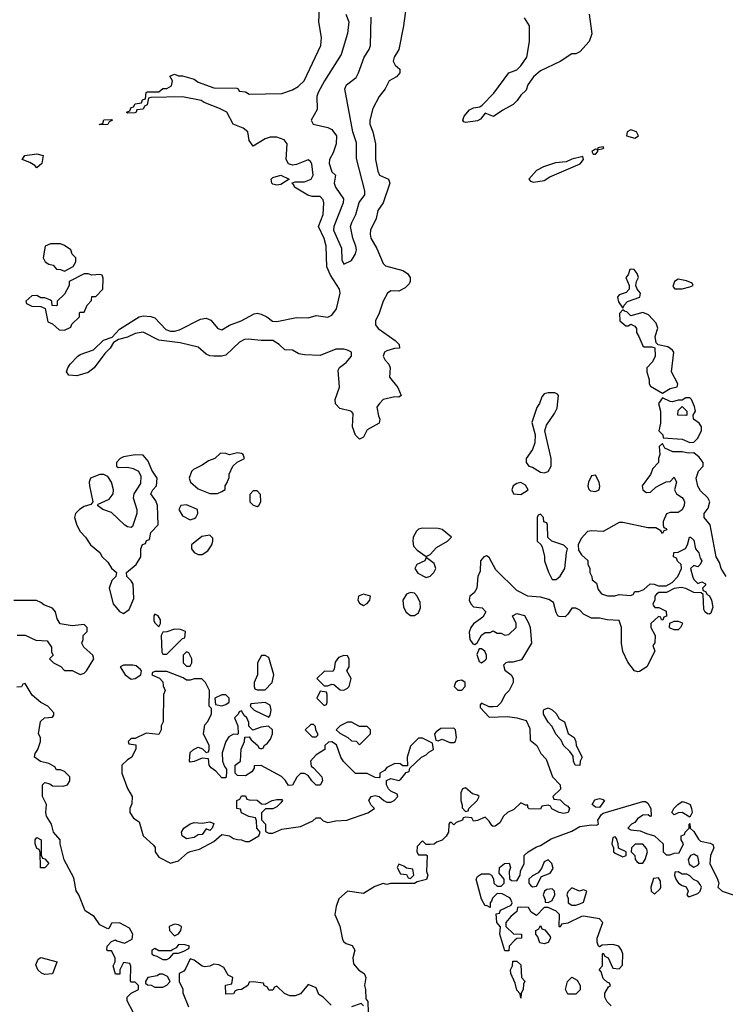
# Model space of a CAD drawing. Header units: inches. Extents: x 2380053 to 2584298, y 380219 to 546618.
# Tile 87 of 256: x 2450503 to 2454090, y 451994 to 457001. Entities that reach past the tile are written whole.
import ezdxf

# ---------------------------------------------------------------- set-up
doc = ezdxf.new("R2010")
doc.units = ezdxf.units.IN
doc.header["$MEASUREMENT"] = 0
doc.layers.add('C4455', color=7, linetype='Continuous')

msp = doc.modelspace()

# ---------------------------------------------------------------- linework, layer by layer
at = {"layer": 'C4455', "color": 2}
for points, elevation in [([(2452466.8, 457070), (2452454.8, 456970), (2452431, 456850), (2452406, 456810), (2452401, 456790), (2452411, 456770), (2452434.8, 456750), (2452434.8, 456730), (2452418, 456710), (2452381, 456690), (2452361, 456650), (2452331, 456610), (2452298, 456550), (2452282, 456490), (2452282, 456470), (2452298, 456430), (2452311.3, 456370), (2452311, 456290), (2452322.8, 456230), (2452331.3, 456210), (2452378, 456190), (2452384.9, 456170), (2452350.6, 456069.4), (2452322.8, 456030), (2452314.8, 455990), (2452286.8, 455930), (2452284, 455910), (2452287.3, 455890), (2452318, 455838), (2452350, 455762), (2452362, 455750), (2452450, 455725.3), (2452474, 455710), (2452487.7, 455690), (2452487.3, 455670), (2452482, 455658), (2452463, 455637), (2452430, 455621.2), (2452390, 455622), (2452372, 455610), (2452350.9, 455569.1), (2452330.6, 455509.4), (2452311, 455470), (2452311, 455450), (2452326, 455430), (2452412, 455370), (2452432, 455350), (2452434, 455330), (2452408.4, 455328.4), (2452370, 455317.2), (2452358, 455310), (2452351.3, 455290), (2452361, 455270), (2452378.8, 455250), (2452386, 455230), (2452383.5, 455183.5), (2452424.7, 455130), (2452442, 455090), (2452430, 455082), (2452410, 455084), (2452350.9, 455069.1), (2452331.3, 455050), (2452318, 455030), (2452326.4, 454986.4), (2452334, 454970), (2452331.1, 454948.9), (2452270, 454915.3), (2452250, 454878), (2452230, 454868), (2452210, 454888), (2452195.3, 454930), (2452198, 454998), (2452188.9, 455008.9), (2452186, 455010), (2452130, 455023.7), (2452107.9, 455047.9), (2452106.3, 455070), (2452128.2, 455131.8), (2452121.7, 455218.3), (2452128.1, 455231.9), (2452162, 455258), (2452189, 455290), (2452189, 455310), (2452170, 455320.9), (2452150, 455325.1), (2452110, 455325.6), (2452030, 455293.6), (2451950, 455297), (2451922.4, 455302.4), (2451890, 455321.2), (2451850, 455322), (2451822, 455350), (2451789.4, 455369.4), (2451730, 455369.6), (2451663.9, 455376.1), (2451646, 455374), (2451619.5, 455360.5), (2451550, 455295.6), (2451530, 455289.6), (2451489.7, 455289.7), (2451470, 455291.6), (2451450, 455300.7), (2451410, 455336.2), (2451318.3, 455358.3), (2451210, 455371.6), (2451130, 455412.3), (2451090, 455404.7), (2451050, 455386.3), (2451005.2, 455374.8), (2450980.3, 455359.7), (2450962, 455330), (2450935.8, 455304.2), (2450882, 455230), (2450850, 455207), (2450794, 455190), (2450753.2, 455193.2), (2450741.2, 455210), (2450746.6, 455230), (2450759.3, 455250), (2450799, 455290), (2450810, 455298.8), (2450877.1, 455322.9), (2450928.5, 455371.5), (2450973.2, 455386.8), (2451010, 455427.3), (2451110, 455490.4), (2451130, 455494.4), (2451170, 455492.4), (2451190, 455484.9), (2451245.7, 455425.7), (2451270, 455416.4), (2451290, 455416.4), (2451315.6, 455424.4), (2451422.2, 455477.8), (2451450, 455482.6), (2451473.9, 455473.9), (2451510, 455430.7), (2451530, 455424), (2451570, 455448.4), (2451628.7, 455470), (2451694.2, 455505.8), (2451710, 455508), (2451730, 455503.8), (2451758.8, 455490), (2451788.6, 455468.6), (2451810, 455466.4), (2451910, 455486.9), (2451970, 455485.7), (2452010, 455496.4), (2452070, 455488.2), (2452090, 455498), (2452114, 455530), (2452132.7, 455610), (2452129.2, 455630), (2452082.6, 455702.6), (2452064.2, 455744.2), (2452060.7, 455850), (2452050, 455888.7), (2452022, 455950), (2452046, 456010), (2452049.2, 456070), (2452045.6, 456085.6), (2452030, 456101.2), (2451990, 456102), (2451968, 456108), (2451899, 456150), (2451898, 456158), (2451889.1, 456169.1), (2451886, 456170), (2451904, 456176), (2451950, 456176.3), (2451985.2, 456190), (2451994.5, 456210), (2451988.4, 456268.4), (2451980.4, 456280.4), (2451970, 456288), (2451910, 456264), (2451890, 456262), (2451870, 456268), (2451858, 456290), (2451862, 456370), (2451848, 456390), (2451810, 456404), (2451776.9, 456403.1), (2451750, 456395.3), (2451690, 456358), (2451670, 456386), (2451662, 456430), (2451638, 456450), (2451588, 456470), (2451555.3, 456530), (2451518, 456550), (2451440.1, 456580.1), (2451426, 456590), (2451330, 456608.7), (2451170, 456606), (2451158, 456602), (2451151.6, 456568.4), (2451138, 456562), (2451130, 456546), (2451098, 456542), (2451094, 456530), (2451087.3, 456527.3), (2451050, 456526), (2451046, 456530), (2451062, 456538), (2451070, 456554), (2451082, 456558), (2451090, 456574), (2451122, 456578), (2451127.3, 456592.7), (2451142, 456598), (2451146, 456630), (2451150, 456634), (2451210, 456634), (2451230, 456652), (2451250, 456652), (2451275.3, 456664.7), (2451279, 456690), (2451266, 456714), (2451290, 456724.7), (2451310, 456716), (2451330, 456714.8), (2451390, 456698.8), (2451410, 456684), (2451490, 456654), (2451607.3, 456652.7), (2451614, 456650), (2451618, 456638), (2451650, 456634), (2451670, 456622), (2451834.6, 456625.4), (2451890, 456644.7), (2451918, 456662), (2451948.7, 456690), (2452034, 456870), (2452037.2, 456910), (2452024, 456990), (2452029, 457090)], 50), ([(2452161.3, 457030), (2452175.8, 456990), (2452170, 456931.3), (2452136.3, 456823.7), (2452053, 456690), (2452020.7, 456630), (2452012.7, 456610), (2452014.8, 456545.2), (2451985.2, 456490), (2451994, 456470), (2452070, 456452), (2452090, 456442), (2452114, 456410), (2452111.8, 456370), (2452095.6, 456324.4), (2452077.2, 456290), (2452076, 456270), (2452090, 456228), (2452108, 456210), (2452102, 456170), (2452109, 456150), (2452149.4, 456090), (2452146.6, 456070), (2452099.6, 455950), (2452098.7, 455930), (2452138.4, 455838.4), (2452140.2, 455780.2), (2452150, 455758), (2452190, 455777.2), (2452210.3, 455809.7), (2452214.4, 455830), (2452212.4, 455850), (2452196.4, 455890), (2452184.9, 455950), (2452190.5, 455970), (2452212.4, 456010), (2452228.3, 456071.7), (2452258, 456110), (2452258, 456130), (2452215.2, 456295.3), (2452214.5, 456374.5), (2452196.9, 456430), (2452155.5, 456650), (2452164.9, 456670), (2452212.9, 456707.1), (2452226, 456730), (2452253.7, 456810), (2452278.7, 456850), (2452285.7, 456870), (2452290, 457014)], 46), ([(2453398.8, 457030), (2453411, 456930), (2453398, 456890), (2453350, 456838), (2453330, 456828), (2453310, 456828), (2453250.7, 456789.3), (2453150, 456741.2), (2453114.8, 456710), (2453086.8, 456670), (2453077.3, 456642.7), (2453050, 456618), (2453031.3, 456590), (2453011.3, 456570), (2452958.8, 456541.2), (2452911.6, 456508.4), (2452870, 456526), (2452844.7, 456495.3), (2452830, 456486), (2452770, 456479), (2452761.2, 456481.2), (2452755.3, 456490), (2452762.7, 456510), (2452790, 456542), (2452810, 456553), (2452842, 456558), (2452854, 456566), (2452912.9, 456627.1), (2452989.3, 456730.7), (2453030, 456746.8), (2453050, 456766), (2453081.2, 456810), (2453094, 456890), (2453094, 456970), (2453068.7, 457010)], 50), ([(2454095.3, 454170), (2454069.5, 454209.5), (2454060.2, 454240.2), (2454044, 454270), (2454012.5, 454432.5), (2453982, 454470), (2453982, 454490), (2454003.7, 454516.3), (2454012.3, 454550), (2454001.2, 454570), (2453964.5, 454604.5), (2453950, 454628.7), (2453941.2, 454670), (2453954.6, 454705.4), (2453978, 454730), (2453978, 454750), (2453956.5, 454776.5), (2453930, 454798), (2453903.6, 454796.4), (2453870, 454802.7), (2453823.7, 454803.7), (2453782, 454822), (2453770, 454846), (2453754, 454830), (2453758, 454790), (2453751.3, 454770), (2453751.3, 454750), (2453721.4, 454718.6), (2453710, 454688), (2453666.8, 454630), (2453671.3, 454610), (2453681.4, 454601.4), (2453690, 454596), (2453710, 454598), (2453736.5, 454623.5), (2453762, 454638), (2453790, 454651), (2453810, 454652), (2453830, 454674), (2453842, 454650), (2453831.3, 454610), (2453842, 454590), (2453870, 454571), (2453878.5, 454558.5), (2453882.8, 454550), (2453881, 454530), (2453871, 454509), (2453850, 454495.3), (2453810, 454495.3), (2453791.6, 454488.4), (2453774, 454450), (2453774, 454430), (2453778, 454418), (2453790, 454414), (2453792.7, 454407.3), (2453778, 454402), (2453770, 454388), (2453762, 454402), (2453736.4, 454416.4), (2453696.4, 454416.4), (2453570, 454444), (2453550, 454444), (2453470, 454399), (2453410, 454402), (2453390, 454398), (2453356.9, 454363.1), (2453342, 454330), (2453343.6, 454303.6), (2453359.6, 454279.6), (2453390.9, 454250.9), (2453391.6, 454231.6), (2453402, 454210), (2453402, 454190), (2453412, 454170), (2453412.7, 454152.7), (2453435.3, 454135.3), (2453443.6, 454103.6), (2453461, 454081), (2453491.1, 454071.1), (2453528.9, 454071.1), (2453550, 454078), (2453607.3, 454072.7), (2453622, 454078), (2453630, 454094), (2453650, 454094), (2453676.4, 454103.6), (2453708, 454132), (2453728.7, 454131.3), (2453750, 454122), (2453790, 454122), (2453820.4, 454139.6), (2453848.7, 454170), (2453868, 454210), (2453866, 454230), (2453847.3, 454247.3), (2453842, 454262), (2453826, 454270), (2453828.4, 454291.6), (2453850, 454294), (2453888.4, 454311.6), (2453898, 454330), (2453908, 454370), (2453914, 454370), (2453930, 454354), (2453938, 454310), (2453956, 454290), (2453962.8, 454262.8), (2453971, 454250), (2453962, 454230), (2453950, 454218), (2453930, 454226), (2453914, 454210), (2453925.4, 454165.4), (2453930, 454154), (2453950, 454134), (2453970, 454142), (2453990, 454132), (2453990, 454126), (2453974, 454110), (2453978, 454098), (2453990, 454094), (2453998, 454078), (2454010, 454071.3), (2454020.7, 454050), (2454026.4, 454013.6), (2454016.9, 453983.1), (2454010, 453978), (2454000.4, 453980.4), (2453988, 453988), (2453981.2, 454001.2), (2453978, 454078), (2453967.3, 454087.3), (2453930, 454088.7), (2453890, 454108.7), (2453866, 454114), (2453830, 454108), (2453791.6, 454088.4), (2453751.6, 454088.4), (2453739.6, 454080.4), (2453732, 454070), (2453732, 454050), (2453722, 454030), (2453723.6, 454023.6), (2453732.7, 454012.7), (2453751.6, 454011.6), (2453790, 453994), (2453792, 453968), (2453778, 453962), (2453772, 453948), (2453766, 453950), (2453762, 453962), (2453750, 453966), (2453712, 453930), (2453712, 453910), (2453734, 453870), (2453732.7, 453832.7), (2453722, 453818), (2453732, 453790), (2453691.3, 453710), (2453654.4, 453685.6), (2453644.7, 453684.7), (2453629.2, 453689.2), (2453594.6, 453734.6), (2453568.9, 453788.9), (2453562, 453830), (2453562, 453910), (2453550, 453946), (2453490, 453948.7), (2453450, 453958), (2453410, 453958), (2453370, 453978), (2453350, 453998), (2453330, 454008), (2453310, 454008), (2453290, 453978), (2453275.3, 453964.7), (2453245.6, 453965.6), (2453238, 453970), (2453230, 453986), (2453217.2, 454037.2), (2453192.9, 454052.9), (2453150, 454065.2), (2453086, 454070), (2453030, 454098), (2452923.1, 454203.1), (2452890, 454266), (2452875.3, 454275.3), (2452862, 454270), (2452844.7, 454250), (2452843.6, 454196.4), (2452831.3, 454170), (2452826.8, 454110), (2452813.2, 454086.8), (2452791.3, 454070), (2452787.3, 454050), (2452796, 454030), (2452810, 454016), (2452854, 454010), (2452872, 453990), (2452856.9, 453963.1), (2452810, 453928.7), (2452796, 453910), (2452787.1, 453887.1), (2452791.3, 453850), (2452807.1, 453827.1), (2452816.4, 453823.6), (2452828.4, 453831.6), (2452850, 453871.3), (2452870, 453884.7), (2452894.6, 453885.4), (2452910, 453894), (2452930, 453882), (2452950, 453882), (2452970, 453872), (2452990, 453874), (2453026, 453910), (2453026, 453930), (2453008, 453970), (2453030, 453982), (2453070, 453971.3), (2453090, 453934), (2453098, 453910), (2453104.7, 453830), (2453054.4, 453745.6), (2453010, 453733.2), (2452986, 453734), (2452974, 453730), (2452962, 453718), (2452970, 453694), (2453002, 453670), (2453011.6, 453651.6), (2453012, 453630), (2452992, 453590), (2452970, 453568), (2452950, 453528), (2452930, 453508), (2452910, 453506), (2452890, 453506), (2452850, 453526), (2452843.6, 453516.4), (2452843.6, 453503.6), (2452890, 453454), (2452983.1, 453456.9), (2453030.7, 453450.7), (2453076.9, 453436.9), (2453096.9, 453396.9), (2453098, 453338), (2453132, 453310), (2453152, 453270), (2453179.8, 453239.8), (2453211.1, 453151.1), (2453251.3, 453110), (2453252, 453088), (2453214, 453050), (2453218, 453038), (2453250, 453034), (2453274, 453010), (2453290, 453002), (2453298, 452990), (2453291.3, 452970), (2453270, 452964), (2453246, 452970), (2453208.4, 452988.4), (2453202, 453002), (2453190, 453006), (2453158, 453002), (2453150, 452986), (2453092.7, 452987.3), (2453086, 452994), (2453086, 453006), (2453074, 453006), (2453050, 453018), (2453014.8, 452985.2), (2452982, 452970), (2452962, 452950), (2452943.6, 452916.4), (2452919.6, 452900.4), (2452910, 452898), (2452903.1, 452903.1), (2452890, 452926), (2452870, 452946), (2452830, 452928), (2452810, 452926), (2452802, 452942), (2452770, 452946), (2452758, 452942), (2452754, 452930), (2452722, 452918), (2452710, 452906), (2452698, 452918), (2452690, 452918), (2452684.7, 452910), (2452682, 452870), (2452671.1, 452848.9), (2452650.9, 452829.1), (2452622, 452818), (2452610, 452808), (2452590, 452806), (2452570, 452806), (2452550, 452826), (2452523.6, 452796.4), (2452522, 452770), (2452530, 452754), (2452570, 452754), (2452574, 452750), (2452571.3, 452670), (2452578, 452650), (2452571.3, 452628.7), (2452523.6, 452616.4), (2452510, 452608.7), (2452388, 452608), (2452370, 452604), (2452350, 452609), (2452307.7, 452592.3), (2452250, 452557.2), (2452170, 452569), (2452124.7, 452530), (2452111.3, 452491.3), (2452104.7, 452450), (2452130.6, 452390.6), (2452143.5, 452323.5), (2452150.9, 452310.9), (2452162.8, 452302.8), (2452193.4, 452293.4), (2452206, 452270), (2452196, 452230), (2452199.8, 452199.8), (2452226.8, 452166.8), (2452254, 452150), (2452259.6, 452139.6), (2452262, 452130), (2452256, 452090), (2452261, 452070), (2452262, 452022), (2452272, 452008), (2452274, 451950)], 54), ([(2450490, 453872), (2450530, 453872), (2450585.4, 453845.4), (2450642, 453842), (2450664.7, 453810), (2450664.7, 453784.7), (2450672, 453770), (2450654, 453750), (2450674, 453730), (2450711.3, 453711.3), (2450730, 453692), (2450770, 453692), (2450810, 453672), (2450830, 453678), (2450842, 453690), (2450879, 453750), (2450875.3, 453770), (2450828, 453810), (2450818, 453830), (2450826, 453850), (2450826, 453870), (2450846, 453890), (2450846, 453910), (2450830, 453926), (2450770, 453918), (2450709.1, 453929.1), (2450693.6, 453953.6), (2450684, 453990), (2450670, 454008.7), (2450625.2, 454025.2), (2450610, 454038), (2450587.3, 454047.3), (2450472.7, 454047.3)], 54), ([(2451082, 451950), (2451048.9, 452011.1), (2451049, 452031), (2451068.7, 452051.3), (2451106, 452070), (2451106, 452090), (2451090, 452106), (2451070, 452106), (2451066, 452110), (2451067.3, 452187.3), (2451062, 452202), (2451030, 452206), (2451012, 452170), (2451012, 452148), (2450990, 452148), (2450978, 452190), (2450988, 452210), (2450988, 452230), (2450970, 452266), (2450950, 452266), (2450946, 452270), (2450948, 452290), (2450970, 452314), (2450990, 452322), (2450996, 452316), (2451035.3, 452304.7), (2451074.6, 452325.4), (2451078, 452350), (2451061.2, 452381.2), (2451010, 452408.7), (2450970, 452406), (2450958, 452382), (2450950, 452378), (2450910, 452398), (2450881.2, 452441.2), (2450835.3, 452470), (2450802.7, 452550), (2450789.1, 452570.9), (2450777.2, 452637.2), (2450729.4, 452729.4), (2450709, 452810), (2450708.7, 452830), (2450674, 452870), (2450665.2, 452910), (2450639, 452950), (2450635.3, 452970), (2450639, 453010), (2450619, 453050), (2450618, 453110), (2450630, 453122), (2450656, 453116), (2450670, 453104.7), (2450723.6, 453103.6), (2450746, 453110), (2450758, 453130), (2450758, 453150), (2450730, 453178), (2450710, 453186), (2450690, 453186), (2450682, 453202), (2450650, 453218), (2450608.4, 453228.4), (2450578, 453250), (2450582, 453270), (2450595.3, 453290), (2450608, 453330), (2450608, 453350), (2450598, 453370), (2450608.4, 453431.6), (2450628.4, 453451.6), (2450670, 453454), (2450676.4, 453463.6), (2450676.4, 453476.4), (2450646, 453510), (2450610, 453528), (2450565.6, 453565.6), (2450530, 453626), (2450518, 453622), (2450511.6, 453608.4), (2450487.3, 453607.3)], 54), ([(2453510, 451986), (2453490, 452006), (2453478, 452030), (2453478, 452050), (2453496.4, 452083.6), (2453506, 452090), (2453502, 452102), (2453490, 452106), (2453470, 452126), (2453459, 452159), (2453448.7, 452171.3), (2453466, 452190), (2453466, 452250), (2453470, 452254), (2453478, 452238), (2453494, 452230), (2453518, 452178), (2453550, 452174), (2453567.3, 452192.7), (2453568.7, 452250), (2453562, 452270), (2453548.9, 452288.9), (2453518, 452298), (2453464.7, 452295.3), (2453450, 452286), (2453446, 452290), (2453438, 452310), (2453439, 452330), (2453468, 452410), (2453450, 452428), (2453370, 452442), (2453359.6, 452440.4), (2453290, 452406), (2453258, 452402), (2453250, 452386), (2453246, 452390), (2453248, 452450), (2453230, 452468), (2453190, 452486), (2453170, 452486), (2453130, 452446), (2453103.1, 452463.1), (2453090, 452486), (2453050, 452488), (2453034, 452486), (2453030, 452466), (2452999.6, 452440.4), (2452974, 452410), (2452974, 452390), (2453012.7, 452352.7), (2453054, 452350), (2453054, 452330), (2453030, 452328), (2453019.6, 452320.4), (2452992, 452290), (2452990, 452266), (2452970, 452266), (2452944, 452350), (2452947.3, 452387.3), (2452928.7, 452410), (2452926, 452454), (2452942, 452458), (2452947.3, 452472.7), (2453002, 452498), (2453006, 452510), (2452998, 452530), (2452995.3, 452535.3), (2452956.4, 452556.4), (2452930, 452558), (2452906.4, 452533.6), (2452902, 452518), (2452894, 452510), (2452894, 452486), (2452876.4, 452496.4), (2452870, 452495.3), (2452850, 452528), (2452823.7, 452630), (2452830, 452644.7), (2452850, 452657.3), (2452890, 452658), (2452902, 452650), (2452912, 452632), (2452914, 452610), (2452930, 452594), (2452950, 452594), (2452966, 452610), (2452966, 452630), (2452940.4, 452660.4), (2452942, 452690), (2452968, 452710), (2452991, 452711), (2452998, 452690), (2452992, 452670), (2452992.7, 452632.7), (2453003.6, 452623.6), (2453030, 452622), (2453048, 452650), (2453048.9, 452671.1), (2453068, 452710), (2453068, 452750), (2453088, 452770), (2453130, 452794.8), (2453150, 452801), (2453204.5, 452835.5), (2453310, 452874.8), (2453350, 452898.8), (2453410, 452906), (2453435.3, 452904.7), (2453446, 452910), (2453442, 452930), (2453460.2, 452959.8), (2453470, 452966), (2453670, 453026), (2453684.7, 453024.7), (2453696.9, 453016.9), (2453712, 452990), (2453714, 452950), (2453708.7, 452948.7), (2453698, 452958), (2453670, 452955.3), (2453643.5, 452936.5), (2453630, 452918), (2453614, 452910), (2453594, 452890), (2453610, 452882), (2453656.9, 452876.9), (2453690, 452862), (2453730, 452851.3), (2453774, 452810), (2453774, 452770), (2453790, 452754), (2453810, 452754), (2453830, 452762), (2453855.3, 452764.7), (2453878, 452810), (2453866, 452830), (2453866, 452850), (2453882, 452858), (2453886, 452870), (2453906, 452890), (2453906, 452910), (2453910, 452914), (2453912, 452890), (2453930, 452872), (2453953.4, 452833.4), (2453964, 452824), (2454014, 452814), (2454026, 452806), (2454031, 452790), (2454014.8, 452750), (2454010.8, 452710), (2454051.3, 452630), (2454058, 452610), (2454052, 452590), (2454074, 452570), (2454190.5, 452530.5)], 54), ([(2452086, 451990), (2452046, 452030), (2452024, 452044), (2452010, 452078), (2451970, 452095.3), (2451930, 452048), (2451903.6, 452036.4), (2451876.4, 452036.4), (2451848.4, 452048.4), (2451810, 452086), (2451798, 452082), (2451790, 452066), (2451770, 452066), (2451762, 452082), (2451746, 452090), (2451742, 452102), (2451690, 452108), (2451670, 452106), (2451662, 452090), (2451630, 452068.7), (2451612, 452068), (2451598, 452062), (2451590, 452048), (2451550, 452046), (2451548.4, 452091.6), (2451582, 452098), (2451586, 452130), (2451562, 452142), (2451540.4, 452180.4), (2451514.6, 452194.6), (2451490, 452198), (2451470, 452188.7), (2451444.7, 452184.7), (2451430, 452188.7), (2451390, 452218), (2451370, 452226), (2451345.4, 452174.6), (2451336.9, 452163.1), (2451314, 452150), (2451314, 452110), (2451331.6, 452071.6), (2451332.7, 452052.7), (2451361, 451981)], 54), ([(2452250, 451986), (2452238, 451998), (2452190, 451982)], 54)]:
    msp.add_lwpolyline(points, dxfattribs=dict(at, elevation=elevation))
for points, elevation in [([(2450910, 456466), (2450908, 456470), (2450926, 456474), (2450930, 456491.3), (2450970, 456494), (2450974, 456490), (2450958, 456482), (2450950, 456468)], 50), ([(2453610, 456441.2), (2453591.3, 456430), (2453587.3, 456410), (2453630, 456399.1), (2453649, 456410), (2453639, 456430)], 54), ([(2453470, 456355.3), (2453442, 456350), (2453439.6, 456340.4), (2453430, 456342), (2453412, 456330), (2453418, 456318), (2453430, 456318), (2453442, 456330), (2453440.4, 456339.6), (2453470, 456346.8), (2453473.2, 456350)], 54), ([(2450590, 456248), (2450580.2, 456260.2), (2450554.8, 456274.8), (2450515.3, 456290), (2450528, 456310), (2450590, 456319.1), (2450622, 456310), (2450616, 456270)], 50), ([(2453366, 456306), (2453310, 456292), (2453281.4, 456278.6), (2453227, 456273), (2453166.4, 456253.6), (2453130, 456234.5), (2453091.3, 456190), (2453099.6, 456179.6), (2453114.8, 456174.8), (2453170, 456182.8), (2453197.6, 456202.4), (2453351.5, 456268.5), (2453368.7, 456290)], 54), ([(2451810, 456159.3), (2451790, 456165.2), (2451784, 456170), (2451781.2, 456190), (2451790, 456198.8), (2451830, 456211), (2451872, 456190), (2451830, 456163.7)], 50), ([(2450658.8, 455861.2), (2450632, 455850), (2450622, 455790), (2450632, 455770), (2450650, 455758), (2450673.2, 455753.2), (2450690, 455732), (2450710, 455731.3), (2450730, 455722), (2450774.6, 455745.4), (2450788, 455770), (2450788, 455790), (2450769.1, 455809.1), (2450762, 455830), (2450730, 455853.2), (2450710, 455860.9)], 54), ([(2450850, 455708.7), (2450830, 455708.7), (2450754, 455670), (2450754, 455650), (2450730, 455606), (2450694, 455570), (2450694, 455550), (2450690, 455546), (2450667.3, 455547.3), (2450666, 455570), (2450656.4, 455576.4), (2450630, 455586), (2450610, 455586), (2450590, 455598), (2450563.6, 455596.4), (2450534, 455570), (2450538, 455558), (2450563.6, 455543.6), (2450610, 455542), (2450632.7, 455532.7), (2450645.4, 455465.4), (2450670, 455454), (2450703.6, 455423.6), (2450730, 455422), (2450762, 455438), (2450767.3, 455452.7), (2450806, 455490), (2450806, 455510), (2450810, 455514), (2450830, 455514), (2450846, 455550), (2450867.3, 455572.7), (2450870, 455594), (2450890, 455594), (2450926, 455630), (2450927.3, 455687.3), (2450922, 455702), (2450910, 455706), (2450870, 455702)], 54), ([(2453613.2, 455733.2), (2453604.7, 455730), (2453596, 455704), (2453584.7, 455690), (2453602, 455650), (2453602, 455630), (2453585.4, 455614.6), (2453550, 455602), (2453542.8, 455590), (2453547.1, 455567.1), (2453570, 455534), (2453575.3, 455550), (2453592.7, 455567.3), (2453655.3, 455590), (2453659, 455610), (2453642, 455630), (2453635.3, 455650), (2453638, 455670), (2453648, 455690), (2453642, 455710), (2453626, 455730)], 54), ([(2453850, 455682), (2453832, 455670), (2453823.6, 455643.6), (2453832.7, 455632.7), (2453850, 455632), (2453870, 455632), (2453910, 455642), (2453926, 455650), (2453922, 455662), (2453893.6, 455673.6)], 54), ([(2453570, 455526), (2453552.7, 455507.3), (2453554, 455470), (2453583.6, 455443.6), (2453596.4, 455443.6), (2453610, 455452), (2453630, 455442), (2453638, 455430), (2453638, 455410), (2453650.7, 455390.7), (2453670, 455342), (2453676.9, 455336.9), (2453716.9, 455336.9), (2453732, 455332), (2453733.4, 455290), (2453719.5, 455260.5), (2453691.3, 455230), (2453691, 455210), (2453702.8, 455170), (2453702.8, 455150), (2453710, 455138), (2453770, 455102), (2453810, 455126), (2453846, 455134), (2453848, 455150), (2453816, 455210), (2453829, 455310), (2453821.2, 455321.2), (2453798, 455338), (2453748, 455348), (2453738, 455358), (2453734, 455390), (2453747.3, 455432.7), (2453738, 455458), (2453699.5, 455499.5), (2453670, 455512.7), (2453610, 455495.3), (2453590, 455515.3), (2453578, 455518)], 54), ([(2453190, 455104), (2453170, 455098), (2453156.9, 455083.1), (2453144.7, 455050), (2453131.1, 455028.9), (2453106.8, 454953.2), (2453124, 454890), (2453122, 454850), (2453110, 454815.3), (2453078, 454770), (2453078, 454750), (2453091, 454731), (2453110, 454726), (2453150, 454700.7), (2453170, 454696.3), (2453190, 454702.8), (2453205.1, 454730), (2453205.6, 454770), (2453172.7, 454910), (2453181.5, 454938.5), (2453222, 454998), (2453234.8, 455025.2), (2453242, 455090), (2453237.2, 455097.2), (2453223.1, 455103.1)], 54), ([(2453910, 455078), (2453890, 455078), (2453870, 455066), (2453850, 455066), (2453822, 455058), (2453810, 455059), (2453770, 455078), (2453751.3, 455050), (2453761, 455010), (2453761, 454950), (2453752, 454910), (2453772, 454890), (2453774, 454874), (2453870, 454867.3), (2453910, 454851.3), (2453930, 454852), (2453948.9, 454871.1), (2453968.7, 454910), (2453968.7, 454930), (2453958, 454950), (2453928, 454970), (2453926, 454990), (2453938, 455010), (2453934, 455034), (2453918, 455070)], 54), ([(2453890, 454988), (2453849, 454990), (2453850, 455014), (2453870, 455034), (2453894, 455010), (2453894, 454990)], 54), ([(2451610, 454799), (2451570, 454788), (2451550, 454795.3), (2451523.6, 454796.4), (2451494, 454770), (2451462, 454758), (2451430, 454735.3), (2451386.4, 454713.6), (2451376.9, 454703.1), (2451364.7, 454670), (2451371, 454650), (2451410, 454614.8), (2451470, 454590.8), (2451508.7, 454591.3), (2451530, 454602), (2451547.3, 454612.7), (2451548, 454630), (2451556.4, 454643.6), (2451567.3, 454672.7), (2451568, 454690), (2451586, 454730), (2451608.4, 454751.6), (2451646, 454770), (2451638, 454790), (2451630, 454795.3)], 54), ([(2451090, 454788), (2451030, 454778), (2451014, 454770), (2450994, 454750), (2450994, 454730), (2451003.6, 454723.6), (2451050, 454724.7), (2451078.8, 454718.8), (2451106, 454706), (2451119.1, 454679.1), (2451117.1, 454642.9), (2451082.8, 454590), (2451078.8, 454570), (2451098, 454510), (2451098, 454490), (2451076, 454424), (2451070, 454418), (2451050, 454422), (2451038, 454430), (2450970, 454495.3), (2450926, 454510), (2450898, 454530), (2450902, 454538), (2450958, 454562), (2450977.2, 454590), (2450979, 454610), (2450969, 454650), (2450950, 454678), (2450930, 454688.7), (2450910, 454688.7), (2450862, 454670), (2450856, 454650), (2450857.3, 454630), (2450874, 454550), (2450863.6, 454536.4), (2450830, 454525.2), (2450806, 454510), (2450786.8, 454490), (2450782, 454470), (2450794, 454430), (2450810, 454398), (2450838, 454370), (2450862, 454330), (2450910, 454292), (2450922, 454270), (2450950, 454242), (2450970, 454212), (2450994, 454190), (2450992, 454170), (2450971.1, 454148.9), (2450958, 454110), (2450978, 454030), (2451010, 453992), (2451030, 453982), (2451059, 454001), (2451083.1, 454056.9), (2451079, 454130), (2451070, 454148), (2451048, 454170), (2451046, 454190), (2451095.3, 454230), (2451118, 454270), (2451118, 454310), (2451127.3, 454332.7), (2451142, 454338), (2451148, 454352), (2451162, 454358), (2451170, 454394), (2451207.3, 454432.7), (2451204, 454530), (2451194, 454554), (2451169.2, 454590), (2451179, 454610), (2451198, 454630), (2451201.2, 454670), (2451175.3, 454710), (2451156.4, 454756.4), (2451130, 454786)], 54), ([(2453050, 454648), (2453030, 454642), (2453012, 454630), (2453004.7, 454610), (2453014, 454590), (2453050, 454586.8), (2453088, 454610), (2453074, 454634)], 54), ([(2453430, 454684), (2453410, 454682), (2453394, 454650), (2453390.8, 454630), (2453394.8, 454614.8), (2453404.9, 454604.9), (2453430, 454601), (2453449, 454611), (2453452.3, 454627.7), (2453449.2, 454650)], 54), ([(2451710, 454606), (2451690, 454606), (2451672.7, 454587.3), (2451672, 454550), (2451690, 454532), (2451710, 454524.7), (2451718, 454530), (2451728, 454550), (2451727.3, 454587.3)], 54), ([(2451350, 454533.2), (2451322, 454530), (2451311.3, 454510), (2451330, 454478), (2451370, 454458), (2451390, 454464.7), (2451398, 454470), (2451408, 454490), (2451406, 454510)], 54), ([(2453150, 454486), (2453138, 454482), (2453134, 454470), (2453134, 454350), (2453152.7, 454332.7), (2453159.6, 454319.6), (2453170.9, 454270.9), (2453171.3, 454250), (2453191.1, 454191.1), (2453210, 454154), (2453230, 454154), (2453250, 454172), (2453274, 454210), (2453282, 454290), (2453288, 454310), (2453268.9, 454328.9), (2453208.4, 454348.4), (2453187.3, 454367.3), (2453186, 454430), (2453182, 454442), (2453167.3, 454447.3), (2453166, 454470)], 54), ([(2452550, 454415.1), (2452530.5, 454409.5), (2452519.8, 454400.2), (2452504, 454370), (2452500.7, 454350), (2452504.1, 454324.1), (2452522.8, 454302.8), (2452570, 454271.3), (2452590, 454282), (2452622.5, 454317.5), (2452678, 454350), (2452698, 454370), (2452650, 454409), (2452630, 454414)], 54), ([(2451470, 454379), (2451427.9, 454372.1), (2451376, 454330), (2451376, 454310), (2451390, 454291.3), (2451410, 454281), (2451430, 454281), (2451459.3, 454300.7), (2451479, 454330), (2451485.2, 454350), (2451484, 454364)], 54), ([(2452570, 454266), (2452562, 454250), (2452522, 454230), (2452512, 454210), (2452526.4, 454186.4), (2452570, 454164.7), (2452590, 454171.3), (2452608.7, 454190), (2452619, 454210), (2452610, 454235.3)], 54), ([(2452250, 454079), (2452224.7, 454070), (2452222, 454050), (2452230, 454034), (2452250, 454022), (2452270, 454032), (2452282, 454050), (2452286, 454070)], 54), ([(2452490, 454089), (2452470, 454079), (2452450.7, 454049.3), (2452453.7, 454013.7), (2452467.5, 453987.5), (2452490, 453970.8), (2452510, 453970.8), (2452530, 453984.7), (2452541.2, 454010), (2452538, 454038), (2452524, 454070), (2452510, 454084)], 54), ([(2451190, 453978), (2451184.7, 453970), (2451185.4, 453945.4), (2451190, 453934), (2451210, 453914), (2451218, 453930), (2451218, 453950), (2451206, 453970)], 54), ([(2453830, 453898), (2453810, 453906), (2453806, 453910), (2453807.3, 453932.7), (2453830, 453942), (2453850, 453942), (2453870, 453934), (2453872, 453930), (2453862, 453910), (2453850, 453898)], 54), ([(2451290, 453902), (2451250, 453888), (2451230, 453886), (2451222, 453870), (2451224.7, 453784.7), (2451230, 453774), (2451250, 453774), (2451330, 453854), (2451342, 453858), (2451346, 453890), (2451320.4, 453900.4)], 54), ([(2452850, 453802), (2452838, 453802), (2452826.8, 453773.2), (2452838, 453738), (2452850, 453731.3), (2452870, 453744.7), (2452875.3, 453750), (2452875.3, 453770), (2452868, 453790)], 54), ([(2451350, 453786), (2451334, 453770), (2451334, 453730), (2451350, 453714), (2451370, 453714), (2451378, 453730), (2451378, 453750), (2451362, 453782)], 54), ([(2451750, 453768), (2451732.7, 453767.3), (2451712, 453730), (2451712, 453670), (2451694, 453630), (2451694, 453610), (2451698, 453598), (2451710, 453594), (2451750, 453594), (2451786, 453630), (2451795.3, 453670), (2451770, 453758)], 54), ([(2452150, 453768), (2452122.8, 453757.2), (2452106, 453734), (2452102, 453698), (2452094, 453686), (2452052.7, 453687.3), (2452014, 453650), (2452050, 453614), (2452070, 453614), (2452090, 453622), (2452099.6, 453619.6), (2452132.7, 453592.7), (2452150, 453592), (2452170, 453602), (2452178, 453610), (2452188, 453650), (2452166, 453690), (2452178, 453710), (2452178, 453750), (2452170, 453766)], 54), ([(2451078.6, 453718.6), (2451030, 453718), (2451014, 453710), (2451038.8, 453670), (2451070, 453646.8), (2451090, 453651), (2451118, 453670), (2451122, 453690), (2451117.2, 453697.2), (2451094.8, 453714.8)], 54), ([(2451250, 453686), (2451190, 453686), (2451178, 453682), (2451174, 453670), (2451212.7, 453652.7), (2451230, 453634), (2451232.7, 453612.7), (2451242, 453590), (2451234, 453570), (2451232, 453430), (2451222, 453410), (2451222, 453390), (2451210, 453366), (2451146.4, 453373.6), (2451090, 453346), (2451070, 453346), (2451054, 453330), (2451058, 453318), (2451092.7, 453312.7), (2451092.7, 453292.7), (2451072, 453250), (2451050, 453238), (2451022, 453210), (2451022, 453170), (2451051.1, 453091.1), (2451074, 453050), (2451072.7, 453012.7), (2451062, 452990), (2451062, 452970), (2451081, 452941), (2451110, 452922), (2451131, 452851), (2451183.6, 452803.6), (2451192, 452792), (2451192, 452770), (2451210, 452742), (2451270, 452711), (2451310, 452722.8), (2451356.5, 452763.5), (2451370, 452771.3), (2451416.5, 452783.5), (2451490, 452822), (2451530, 452858), (2451570, 452851.3), (2451590, 452838), (2451610, 452831.3), (2451631.1, 452831.1), (2451650, 452822), (2451670, 452822), (2451718, 452850), (2451726, 452870), (2451708, 452890), (2451707.3, 452927.3), (2451702, 452942), (2451668.4, 452948.4), (2451630, 452968), (2451626, 452986), (2451606, 452990), (2451606, 453030), (2451622, 453038), (2451630, 453054), (2451650, 453054), (2451658, 453038), (2451670, 453034), (2451710, 453032), (2451732.7, 453012.7), (2451750, 453012), (2451786, 453030), (2451810, 453036), (2451835.3, 453035.3), (2451838, 453030), (2451830, 453018), (2451810, 452998), (2451790, 452988), (2451752.7, 452987.3), (2451732.7, 452967.3), (2451732.7, 452932.7), (2451752, 452910), (2451752.7, 452872.7), (2451770, 452864.7), (2451790, 452864.7), (2451835.3, 452884.7), (2451930, 452898), (2451993.6, 452926.4), (2452010, 452942), (2452030, 452942), (2452046.4, 452926.4), (2452070, 452918), (2452110, 452926.8), (2452166, 452930), (2452272.9, 452967.1), (2452306, 452990), (2452290, 453006), (2452278, 453030), (2452289.2, 453050.8), (2452310, 453056), (2452331.1, 453051.1), (2452354, 453030), (2452370, 453022), (2452390, 453022), (2452406, 453030), (2452426, 453050), (2452422, 453062), (2452390, 453078), (2452378, 453090), (2452368, 453110), (2452367.3, 453132.7), (2452390, 453142), (2452430, 453132), (2452440.4, 453139.6), (2452467.3, 453172.7), (2452482, 453178), (2452486, 453194), (2452546, 453250), (2452570, 453262), (2452583.1, 453276.9), (2452606, 453290), (2452602, 453322), (2452550, 453348), (2452530, 453348), (2452490, 453306), (2452472, 453250), (2452474, 453206), (2452450, 453206), (2452436.4, 453216.4), (2452410, 453218), (2452370, 453198), (2452356.9, 453183.1), (2452334, 453170), (2452334, 453150), (2452330, 453146), (2452310, 453148), (2452270, 453168), (2452210, 453168), (2452149.3, 453229.3), (2452135.3, 453250), (2452113.2, 453313.2), (2452090, 453328), (2452072.7, 453327.3), (2452054, 453310), (2452054, 453290), (2452010, 453262), (2451982, 453230), (2451984.7, 453204.7), (2451996.9, 453196.9), (2452038, 453150), (2452042, 453130), (2452030, 453108), (2452010, 453108.7), (2451988.7, 453130), (2451970, 453158), (2451950, 453168), (2451930, 453168), (2451911.1, 453148.9), (2451890, 453108), (2451870, 453106), (2451853.2, 453133.2), (2451833.2, 453153.2), (2451730, 453208), (2451694, 453206), (2451694, 453194), (2451683.6, 453176.4), (2451650, 453155.3), (2451610, 453158), (2451598, 453170), (2451598, 453210), (2451626, 453230), (2451628.9, 453291.1), (2451646, 453330), (2451647.3, 453352.7), (2451670, 453354), (2451679.6, 453339.6), (2451714, 453310), (2451718, 453298), (2451730, 453294), (2451742, 453298), (2451746, 453310), (2451760.4, 453319.6), (2451778, 453342), (2451788.7, 453370), (2451788, 453390), (2451768.4, 453408.4), (2451730, 453404), (2451688, 453388), (2451668.4, 453408.4), (2451667.3, 453427.3), (2451658, 453450), (2451643.1, 453463.1), (2451630, 453486), (2451618, 453482), (2451614, 453470), (2451594, 453450), (2451612, 453410), (2451614, 453370), (2451610, 453366), (2451590, 453368), (2451565.4, 453354.6), (2451551.3, 453330), (2451532.7, 453272.7), (2451534, 453230), (2451543.6, 453203.6), (2451554, 453190), (2451554, 453170), (2451550, 453146), (2451530, 453146), (2451500.4, 453180.4), (2451476.4, 453196.4), (2451466, 453210), (2451462, 453242), (2451430, 453246), (2451390, 453228), (2451370, 453226), (2451366, 453230), (2451370, 453274), (2451386, 453290), (2451410, 453302), (2451432.7, 453292.7), (2451450, 453274), (2451462, 453278), (2451466, 453290), (2451466, 453310), (2451438, 453370), (2451444, 453416), (2451458, 453430), (2451478, 453470), (2451478, 453498), (2451466, 453510), (2451468, 453590), (2451448, 453630), (2451428.4, 453648.4), (2451390, 453648.7), (2451370, 453642), (2451350, 453642), (2451334, 453654)], 54), ([(2452750, 453642), (2452730, 453639), (2452718, 453630), (2452712, 453610), (2452730, 453592), (2452750, 453592), (2452768, 453610), (2452768, 453630)], 54), ([(2451550, 453568), (2451530, 453568), (2451494, 453550), (2451498, 453518), (2451530, 453512), (2451550, 453518), (2451568, 453530), (2451568, 453550)], 54), ([(2452030, 453586), (2452014, 453550), (2452050, 453514), (2452062, 453518), (2452066, 453530), (2452066, 453570), (2452062, 453582)], 54), ([(2451750, 453528), (2451678, 453522), (2451674, 453510), (2451694, 453490), (2451770, 453454), (2451776.4, 453463.6), (2451782, 453490), (2451775.3, 453515.3)], 54), ([(2453350, 453208), (2453326, 453210), (2453318, 453230), (2453316.4, 453256.4), (2453300.4, 453280.4), (2453268, 453310), (2453256.4, 453336.4), (2453230, 453366), (2453208.9, 453408.9), (2453189.1, 453429.1), (2453166, 453470), (2453166, 453490), (2453170, 453494), (2453190, 453502), (2453210, 453492), (2453230, 453472), (2453245.4, 453445.4), (2453272, 453430), (2453291.1, 453371.1), (2453322, 453350), (2453331, 453330), (2453331.3, 453310), (2453362, 453250), (2453352, 453230)], 54), ([(2451996.4, 453416.4), (2451983.6, 453416.4), (2451954, 453390), (2451990, 453354), (2452010, 453354), (2452018, 453362), (2452018, 453370), (2452008, 453388), (2452007.3, 453407.3)], 54), ([(2452170, 453428.7), (2452132, 453410), (2452112, 453390), (2452130, 453372), (2452171.6, 453351.6), (2452190, 453334), (2452212.7, 453332.7), (2452230, 453314), (2452286, 453370), (2452286, 453390), (2452270, 453406), (2452230, 453406), (2452190, 453428)], 54), ([(2452710, 453398), (2452643.6, 453396.4), (2452619.6, 453380.4), (2452612, 453370), (2452618, 453338), (2452630, 453334), (2452650, 453342), (2452690, 453324.7), (2452710, 453324.7), (2452718, 453330), (2452724, 453350), (2452718, 453390)], 54), ([(2452770, 453095.3), (2452754, 453090), (2452744.7, 453070), (2452744.7, 453030), (2452752.7, 453007.3), (2452752.7, 452992.7), (2452770, 452974), (2452782, 452978), (2452786, 452990), (2452828, 453030), (2452838, 453050), (2452830, 453058), (2452804.7, 453064.7)], 54), ([(2453450, 452995.3), (2453430, 452997.2), (2453414, 453010), (2453427, 453033), (2453450, 453041), (2453470, 453036), (2453476, 453030)], 54), ([(2453910, 452946), (2453870, 452968.7), (2453850, 452968), (2453830, 452958), (2453818, 452970), (2453828, 452990), (2453848, 453010), (2453870, 453024.7), (2453890, 453021), (2453911, 453010), (2453918, 452990), (2453922, 452970)], 54), ([(2451470, 452878), (2451450, 452886), (2451430, 452858), (2451410, 452855.3), (2451390, 452842), (2451350, 452835.3), (2451328, 452850), (2451326, 452870), (2451338, 452890), (2451370, 452912), (2451390, 452918), (2451430, 452916), (2451470, 452922), (2451490, 452914), (2451482, 452890)], 54), ([(2450630, 452688), (2450608.4, 452688.4), (2450607.3, 452767.3), (2450602, 452782), (2450590, 452786), (2450582, 452810), (2450582, 452830), (2450590, 452842), (2450611, 452830), (2450612, 452752), (2450618, 452738), (2450630, 452734), (2450651, 452710)], 54), ([(2453530, 452846), (2453518, 452842), (2453514, 452810), (2453522, 452790), (2453522, 452770), (2453530, 452762), (2453570, 452744.7), (2453586, 452750), (2453586, 452770), (2453547.3, 452787.3), (2453546, 452810), (2453536.4, 452836.4)], 54), ([(2453670, 452808), (2453632, 452808), (2453614, 452790), (2453612, 452770), (2453630.9, 452750.9), (2453632, 452730), (2453639.6, 452719.6), (2453650, 452712), (2453670, 452712), (2453682, 452730), (2453695.3, 452770), (2453690, 452786)], 54), ([(2453930, 452758), (2453914, 452750), (2453902, 452730), (2453906.4, 452706.4), (2453930, 452692), (2453950, 452702), (2453958, 452710), (2453950, 452746)], 54), ([(2452430, 452706), (2452422, 452690), (2452438, 452658), (2452470, 452654), (2452478, 452638), (2452490, 452634), (2452506, 452650), (2452502, 452682), (2452470, 452686), (2452456.4, 452696.4)], 54), ([(2453190, 452728), (2453170, 452718), (2453155.3, 452684.7), (2453138, 452662), (2453110, 452648), (2453092, 452630), (2453092, 452610), (2453099.6, 452599.6), (2453110, 452592), (2453130, 452594), (2453155.3, 452644.7), (2453199, 452661), (2453215.3, 452684.7), (2453208, 452710)], 54), ([(2453850, 452668), (2453834, 452666), (2453832, 452650), (2453838, 452630), (2453852, 452610), (2453870, 452598), (2453891.3, 452591.3), (2453902, 452570), (2453894, 452550), (2453902, 452542), (2453910, 452542), (2453950, 452558), (2453962, 452570), (2453968.7, 452590), (2453963.1, 452603.1), (2453950, 452618), (2453928.7, 452628.7), (2453910, 452648), (2453895.3, 452655.3), (2453870, 452655.3)], 54), ([(2453750, 452638), (2453725.4, 452634.6), (2453712, 452590), (2453714, 452570), (2453730, 452554), (2453759, 452581), (2453762, 452590), (2453760.4, 452620.4)], 54), ([(2453210, 452582), (2453182.8, 452577.2), (2453171.1, 452568.9), (2453164.7, 452550), (2453174, 452526), (2453174, 452514), (2453190, 452512), (2453210, 452522), (2453224, 452550), (2453222, 452570)], 54), ([(2453310, 452586), (2453290, 452566), (2453284.7, 452550), (2453291.3, 452531.3), (2453292, 452510), (2453310, 452498), (2453330, 452498), (2453350, 452504.7), (2453370, 452514), (2453386, 452570), (2453370, 452575.3), (2453348.9, 452568.9)], 54), ([(2451290, 452402), (2451262, 452390), (2451264.7, 452370), (2451290, 452342), (2451310, 452352), (2451322, 452370), (2451326, 452386), (2451326, 452390), (2451310, 452398)], 54), ([(2453170, 452302), (2453147.3, 452307.3), (2453136.4, 452336.4), (2453126, 452350), (2453126, 452370), (2453142, 452378), (2453150, 452394), (2453158, 452378), (2453172.7, 452372.7), (2453199.6, 452339.6), (2453202, 452330), (2453190, 452308)], 54), ([(2451310, 452298), (2451298, 452282), (2451274, 452270), (2451274, 452266), (2451210, 452266), (2451190, 452278), (2451174, 452270), (2451174, 452250), (2451183.6, 452243.6), (2451199.6, 452239.6), (2451230, 452222), (2451250, 452222), (2451266, 452230), (2451286, 452254), (2451310, 452254), (2451336.4, 452263.6), (2451362, 452278), (2451366, 452290), (2451343.6, 452296.4)], 54), ([(2450630, 452146), (2450612.9, 452152.9), (2450595.3, 452170), (2450585.2, 452194.8), (2450596.4, 452223.6), (2450610, 452231.3), (2450694, 452210), (2450691.1, 452208.9), (2450670, 452149)], 54), ([(2453050, 452026), (2453047.3, 452047.3), (2453030, 452066), (2453022, 452102), (2452999, 452150), (2452998, 452170), (2453008, 452190), (2453010, 452214), (2453030, 452214), (2453050, 452194), (2453054, 452130), (2453071.3, 452111.3), (2453063.6, 452096.4), (2453062, 452070), (2453052, 452050)], 54), ([(2451230, 452148), (2451212.7, 452147.3), (2451202, 452138), (2451154, 452130), (2451142, 452110), (2451142, 452102), (2451152.7, 452092.7), (2451171.6, 452091.6), (2451190, 452082), (2451230, 452082), (2451250, 452092), (2451268, 452110), (2451254.6, 452134.6)], 54), ([(2453290, 452046), (2453278, 452070), (2453288, 452110), (2453310, 452131.3), (2453336.9, 452116.9), (2453352, 452090), (2453351.6, 452068.4), (2453330, 452046)], 54)]:
    msp.add_lwpolyline(points, close=True, dxfattribs=dict(at, elevation=elevation))

doc.saveas('drawing.dxf')
